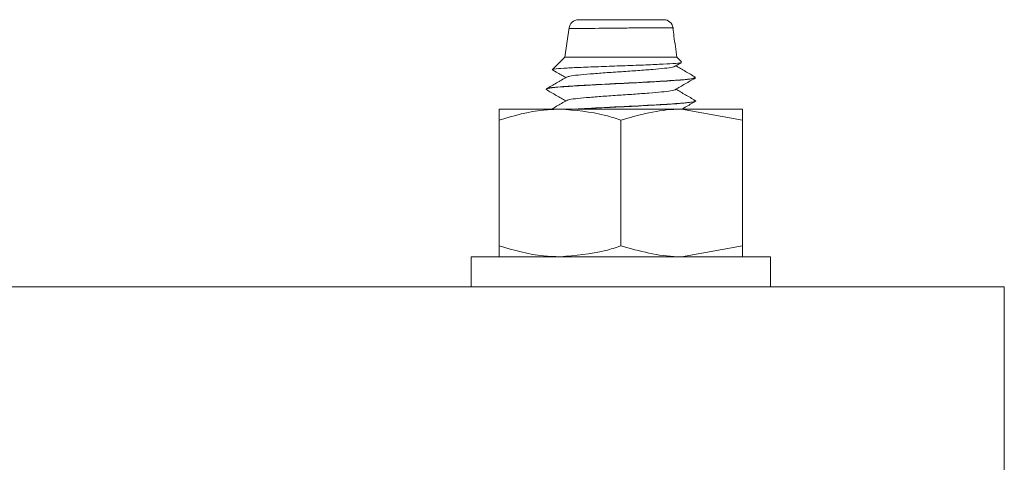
# Model space of a CAD drawing. Header units: millimetres. Extents: x 219 to 1654, y -143 to 1232.
# Tile 35 of 36: x 1349 to 1402, y 722 to 746. Entities that reach past the tile are written whole.
import ezdxf

# ---------------------------------------------------------------- set-up
doc = ezdxf.new("R2010")
doc.units = ezdxf.units.MM

msp = doc.modelspace()

# ---------------------------------------------------------------- linework, layer by layer
at = {"color": 7, "linetype": 'Continuous', "lineweight": 15}
for p, q in [((1378.247, 745.428), (1378.009, 743.853)), ((1378.008, 743.853), (1377.347, 743.191)), ((1384.008, 743.853), (1378.009, 743.853)), ((1384.259, 743.603), (1384.008, 743.853)), ((1383.913, 743.356), (1384.255, 743.555)), ((1377.008, 742.135), (1377.008, 742.125)), ((1385.008, 741.5), (1385.008, 741.51)), ((1374.508, 740.483), (1374.508, 741.064)), ((1377.758, 741.064), (1374.508, 741.064)), ((1384.258, 741.064), (1377.758, 741.064)), ((1387.508, 740.483), (1384.258, 741.064)), ((1387.508, 741.064), (1384.258, 741.064)), ((1374.508, 733.744), (1374.508, 740.483)), ((1381.008, 733.744), (1381.008, 740.483)), ((1387.508, 733.744), (1387.508, 740.483)), ((1374.508, 733.744), (1374.508, 733.164)), ((1387.508, 733.744), (1384.258, 733.164)), ((1373.008, 733.164), (1373.008, 731.564)), ((1373.008, 733.164), (1388.785, 733.164)), ((1388.785, 733.164), (1389.008, 733.164)), ((1389.008, 731.564), (1389.008, 733.164)), ((1401.508, 731.564), (1251.508, 731.564)), ((1401.508, 731.564), (1401.508, 721.564))]:
    msp.add_line(p, q, dxfattribs=at)
for centre, start, end in [((1378.743, 745.353), 89.9912, 176.2235), ((1383.3, 745.353), 6.5221, 90.0155)]:
    msp.add_arc(centre, 0.5, start, end, dxfattribs=at)
at = {"color": 8, "linetype": 'Continuous', "lineweight": 15}
msp.add_open_spline([(1383.767, 745.405), (1383.776, 745.406), (1383.819, 745.41), (1383.585, 745.414), (1383.128, 745.416), (1382.479, 745.414), (1381.694, 745.41), (1380.74, 745.402), (1379.812, 745.391), (1379.023, 745.381), (1378.567, 745.377), (1378.297, 745.377), (1378.281, 745.379), (1378.271, 745.381)], degree=3, knots=[0, 0, 0, 0, 0.028522, 0.134889, 0.241198, 0.315746, 0.422648, 0.530952, 0.640493, 0.750424, 0.859766, 0.913872, 1, 1, 1, 1], dxfattribs=at)
at = {"color": 7, "linetype": 'Continuous', "lineweight": 15}
for points, knots in [([(1378.751, 745.853), (1378.76, 745.853), (1378.773, 745.853), (1379.008, 745.853), (1379.385, 745.853), (1380.034, 745.853), (1380.795, 745.853), (1381.578, 745.853), (1382.221, 745.853), (1382.753, 745.853), (1383.127, 745.853), (1383.318, 745.853), (1383.283, 745.853), (1383.276, 745.853)], [0, 0, 0, 0, 0.1034154, 0.1567402, 0.2645381, 0.3728164, 0.4804794, 0.5867013, 0.6914631, 0.7645688, 0.8688015, 0.9730415, 1, 1, 1, 1]), ([(1384.008, 743.853), (1383.951, 744.225), (1383.871, 744.742), (1383.815, 745.263), (1383.8, 745.409)], [0, 0, 0, 0, 0.720203, 1, 1, 1, 1]), ([(1384.248, 743.566), (1384.252, 743.564), (1384.275, 743.548), (1383.964, 743.515), (1383.319, 743.475), (1382.367, 743.432), (1381.251, 743.39), (1380.074, 743.349), (1378.976, 743.305), (1378.071, 743.266), (1377.505, 743.221), (1377.273, 743.192), (1377.356, 743.176), (1377.367, 743.174)], [0, 0, 0, 0, 0.018017, 0.119898, 0.223362, 0.327197, 0.433743, 0.540233, 0.649177, 0.758786, 0.869656, 0.982361, 1, 1, 1, 1]), ([(1383.89, 743.357), (1383.859, 743.342), (1383.788, 743.307), (1383.372, 743.249), (1382.734, 743.192), (1381.933, 743.129), (1381.047, 743.069), (1380.158, 743.011), (1379.347, 742.947), (1378.693, 742.89), (1378.253, 742.832), (1378.167, 742.796), (1378.128, 742.78)], [0, 0, 0, 0, 0.078748, 0.184309, 0.287653, 0.39334, 0.497819, 0.601942, 0.707725, 0.811141, 0.916518, 1, 1, 1, 1]), ([(1384.996, 742.775), (1384.816, 742.879), (1384.468, 743.081), (1384.121, 743.282), (1383.953, 743.38)], [0, 0, 0, 0, 0.517493, 1, 1, 1, 1]), ([(1378.109, 742.781), (1377.929, 742.676), (1377.569, 742.467), (1377.208, 742.258), (1377.028, 742.153)], [0, 0, 0, 0, 0.499592, 1, 1, 1, 1]), ([(1384.906, 742.776), (1384.945, 742.76), (1385.053, 742.717), (1384.418, 742.641), (1383.105, 742.554), (1381.201, 742.455), (1379.245, 742.36), (1377.833, 742.272), (1377.099, 742.202), (1377.108, 742.164), (1377.111, 742.154)], [0, 0, 0, 0, 0.076374, 0.215322, 0.35189, 0.514586, 0.676367, 0.813284, 0.952054, 1, 1, 1, 1]), ([(1377.36, 743.163), (1377.426, 743.125), (1377.661, 742.989), (1377.895, 742.853), (1378.064, 742.755)], [0, 0, 0, 0, 0.280867, 1, 1, 1, 1]), ([(1377.038, 742.111), (1377.029, 742.126), (1377.009, 742.162), (1377.399, 742.22), (1378.087, 742.277), (1379.004, 742.333), (1380.093, 742.393), (1381.293, 742.45), (1382.446, 742.509), (1383.453, 742.567), (1384.289, 742.623), (1384.835, 742.68), (1384.926, 742.716), (1384.963, 742.731)], [0, 0, 0, 0, 0.072945, 0.177835, 0.270417, 0.353475, 0.456428, 0.548499, 0.640123, 0.737966, 0.821939, 0.927098, 1, 1, 1, 1]), ([(1383.913, 742.106), (1384.092, 742.211), (1384.452, 742.419), (1384.811, 742.628), (1384.991, 742.732)], [0, 0, 0, 0, 0.499763, 1, 1, 1, 1]), ([(1377.017, 742.112), (1377.197, 742.007), (1377.546, 741.805), (1377.895, 741.602), (1378.064, 741.505)], [0, 0, 0, 0, 0.51675, 1, 1, 1, 1]), ([(1383.913, 742.106), (1383.913, 742.106), (1383.92, 742.086), (1383.693, 742.044), (1383.226, 741.983), (1382.526, 741.926), (1381.699, 741.862), (1380.803, 741.805), (1379.928, 741.743), (1379.149, 741.681), (1378.551, 741.624), (1378.197, 741.571), (1378.155, 741.541), (1378.14, 741.531)], [0, 0, 0, 0, 0.000184, 0.105938, 0.211154, 0.315156, 0.421286, 0.525202, 0.630526, 0.736206, 0.839893, 0.945959, 1, 1, 1, 1]), ([(1384.996, 741.525), (1384.816, 741.629), (1384.468, 741.831), (1384.121, 742.032), (1383.953, 742.13)], [0, 0, 0, 0, 0.517493, 1, 1, 1, 1]), ([(1378.109, 741.531), (1377.929, 741.426), (1377.661, 741.27), (1377.392, 741.115), (1377.304, 741.064)], [0, 0, 0, 0, 0.671263, 1, 1, 1, 1]), ([(1384.906, 741.526), (1384.945, 741.51), (1385.053, 741.467), (1384.419, 741.391), (1383.102, 741.304), (1381.217, 741.205), (1379.495, 741.124), (1378.786, 741.078), (1378.578, 741.064)], [0, 0, 0, 0, 0.102704, 0.289555, 0.473205, 0.691992, 0.909547, 1, 1, 1, 1]), ([(1378.698, 741.064), (1378.779, 741.069), (1379.086, 741.088), (1379.807, 741.128), (1380.585, 741.167), (1381.135, 741.193), (1381.289, 741.201), (1381.35, 741.204), (1381.364, 741.204), (1381.366, 741.204), (1381.366, 741.204), (1381.366, 741.204), (1381.366, 741.204), (1381.366, 741.204), (1381.367, 741.204), (1381.368, 741.204), (1381.37, 741.205), (1381.379, 741.205), (1381.506, 741.211), (1382.125, 741.242), (1383.073, 741.294), (1383.981, 741.351), (1384.644, 741.408), (1384.995, 741.459), (1384.983, 741.491), (1384.979, 741.5)], [0, 0, 0, 0, 0.034154, 0.129501, 0.269356, 0.302134, 0.318525, 0.322623, 0.323135, 0.323263, 0.323295, 0.323311, 0.323313, 0.323315, 0.32333, 0.323387, 0.323621, 0.32412, 0.326497, 0.367586, 0.53913, 0.667427, 0.771246, 0.936467, 1, 1, 1, 1]), ([(1384.27, 741.064), (1384.331, 741.099), (1384.571, 741.238), (1384.811, 741.378), (1384.991, 741.482)], [0, 0, 0, 0, 0.251554, 1, 1, 1, 1]), ([(1377.758, 741.064), (1377.463, 741.055), (1376.363, 741.023), (1375.292, 740.711), (1374.508, 740.483)], [0, 0, 0, 0, 0.268633, 1, 1, 1, 1]), ([(1381.008, 740.483), (1380.735, 740.571), (1379.676, 740.911), (1378.575, 740.999), (1377.758, 741.064)], [0, 0, 0, 0, 0.2575506, 1, 1, 1, 1]), ([(1384.258, 741.064), (1384.181, 741.063), (1383.084, 741.055), (1382.008, 740.759), (1381.008, 740.483)], [0, 0, 0, 0, 0.070217, 1, 1, 1, 1]), ([(1387.508, 741.064), (1387.508, 741.063), (1387.508, 741.055), (1387.508, 740.759), (1387.508, 740.483)], [0, 0, 0, 0, 0.070216, 1, 1, 1, 1]), ([(1377.758, 733.164), (1377.463, 733.172), (1376.363, 733.204), (1375.292, 733.516), (1374.508, 733.744)], [0, 0, 0, 0, 0.268633, 1, 1, 1, 1]), ([(1381.008, 733.744), (1380.735, 733.657), (1379.676, 733.316), (1378.575, 733.229), (1377.758, 733.164)], [0, 0, 0, 0, 0.2575506, 1, 1, 1, 1]), ([(1384.258, 733.164), (1384.181, 733.164), (1383.084, 733.173), (1382.008, 733.469), (1381.008, 733.744)], [0, 0, 0, 0, 0.070217, 1, 1, 1, 1]), ([(1387.508, 733.164), (1387.508, 733.164), (1387.508, 733.173), (1387.508, 733.469), (1387.508, 733.744)], [0, 0, 0, 0, 0.070216, 1, 1, 1, 1])]:
    msp.add_open_spline(points, degree=3, knots=knots, dxfattribs=at)

doc.saveas('drawing.dxf')
